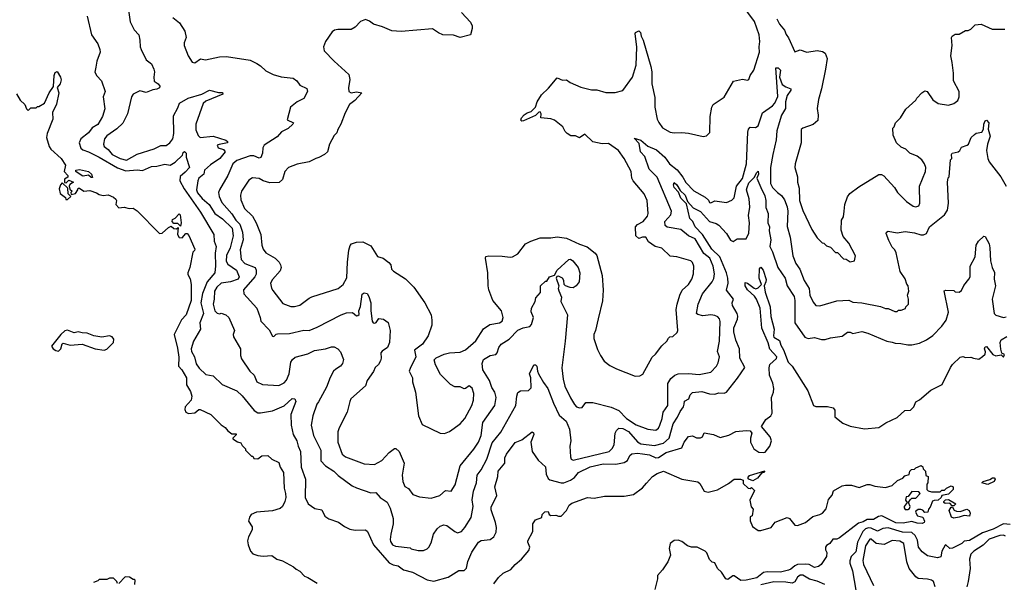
# Model space of a CAD drawing. Extents: x 2239805 to 2396427, y 665731 to 772158.
# Tile 205 of 256: x 2356310 to 2363810, y 678149 to 682431. Entities that reach past the tile are written whole.
import ezdxf

# ---------------------------------------------------------------- set-up
doc = ezdxf.new("R2010")
doc.units = 0

msp = doc.modelspace()

# ---------------------------------------------------------------- linework, layer by layer
at = {"layer": '0CON05XD'}
for points in [[(2359676.4, 682486.4), (2359743, 682413), (2359757.5, 682385), (2359757.5, 682365), (2359743.3, 682315), (2359665, 682296.7), (2359613.6, 682313.6), (2359533, 682317), (2359500.6, 682330.6), (2359455, 682362.5), (2359215, 682342.5), (2359145, 682346.7), (2359075, 682376.2), (2359005, 682396.7), (2358975, 682420), (2358945, 682432.5), (2358905, 682416.7), (2358865.6, 682374.4), (2358835, 682355.8), (2358734.2, 682355.8), (2358709.2, 682350.8), (2358691.7, 682338.3), (2358640, 682265), (2358623.8, 682225), (2358628.8, 682195), (2358705, 682116.2), (2358816.7, 682015), (2358826.2, 681975), (2358813.6, 681913.6), (2358817.5, 681885), (2358834.1, 681874.1), (2358875, 681881.4), (2358917.5, 681875), (2358863.1, 681816.9), (2358822.5, 681785), (2358788.3, 681721.7), (2358757.5, 681635), (2358733.3, 681596.7), (2358725, 681570), (2358705, 681550), (2358670, 681485), (2358653.8, 681425), (2358633.3, 681405), (2358588.1, 681381.9), (2358565, 681375.8), (2358515, 681348.1), (2358425, 681331.9), (2358358.8, 681305), (2358330, 681275), (2358312.5, 681215), (2358287, 681193), (2358215, 681188.8), (2358165, 681203.8), (2358135, 681222.5), (2358083, 681227), (2358055, 681210), (2358000, 681125), (2357991.2, 681095), (2357995, 681060), (2358023.8, 680995), (2358083.8, 680935), (2358112.5, 680885), (2358148.1, 680795), (2358154, 680715), (2358164.3, 680684.3), (2358185.7, 680655.7), (2358257.5, 680615), (2358287.5, 680585), (2358297.5, 680565), (2358302.5, 680545), (2358295, 680520), (2358235, 680452.5), (2358221.2, 680425), (2358228.3, 680388.3), (2358239.5, 680369.5), (2358315, 680271.2), (2358375, 680247.5), (2358402.9, 680247.1), (2358445, 680259.2), (2358515, 680310.8), (2358535, 680322.5), (2358735, 680384.2), (2358774.1, 680415.9), (2358803, 680467), (2358806.2, 680585), (2358816.4, 680676.4), (2358826.4, 680713.6), (2358837.5, 680725), (2358875, 680738.8), (2358925, 680740), (2358985, 680710), (2359035, 680630), (2359080, 680615), (2359123, 680583), (2359137.5, 680565), (2359143, 680533), (2359157, 680517), (2359248.6, 680458.6), (2359311.9, 680395), (2359396, 680275), (2359444, 680185), (2359450.8, 680145), (2359449.2, 680105), (2359421.4, 680025), (2359378.9, 679961.1), (2359318.8, 679915), (2359328.8, 679865), (2359284.3, 679775.7), (2359276.2, 679755), (2359302.5, 679705), (2359302.5, 679675), (2359326.1, 679596.1), (2359348, 679415), (2359375, 679350), (2359513, 679283), (2359545, 679282.5), (2359585, 679297.5), (2359665.9, 679354.1), (2359700, 679395), (2359753.3, 679495), (2359766.7, 679535), (2359768.8, 679585), (2359756.4, 679626.4), (2359735, 679644), (2359705, 679623.3), (2359695, 679622.5), (2359665, 679636.2), (2359625, 679637.5), (2359592.5, 679655), (2359515, 679730), (2359477.5, 679805), (2359468.3, 679841.7), (2359481.7, 679858.3), (2359544.2, 679885.8), (2359585, 679896.2), (2359665, 679901.4), (2359705, 679918), (2359785, 679986.2), (2359842, 680078), (2359891.7, 680111.7), (2359965, 680123.3), (2359984.1, 680135.9), (2359993.8, 680165), (2359981.2, 680215), (2359913.8, 680295), (2359884.2, 680375), (2359878, 680405), (2359877.1, 680505), (2359858, 680615), (2359861.7, 680628.3), (2359885, 680633.3), (2359985, 680632), (2360045, 680622.5), (2360064.2, 680625.8), (2360105, 680650), (2360163.8, 680725), (2360203.4, 680746.6), (2360275, 680770), (2360355, 680770.8), (2360405, 680778), (2360475, 680769.2), (2360575, 680723.3), (2360633.6, 680703.6), (2360692.5, 680655), (2360705.9, 680635.9), (2360746, 680485), (2360753.6, 680373.6), (2360748.3, 680291.7), (2360716.2, 680155), (2360696.2, 680065), (2360683.3, 680035), (2360683.8, 680005), (2360710.5, 679920.5), (2360733.3, 679875), (2360762.3, 679832.3), (2360805, 679800), (2360855, 679773.8), (2360998.3, 679718.3), (2361035, 679720), (2361056.4, 679733.6), (2361127, 679863), (2361152.5, 679885), (2361200.7, 679949.3), (2361240, 679985), (2361251.7, 680008.3), (2361263, 680017), (2361285, 680020), (2361319.2, 680050.8), (2361323.8, 680065), (2361310.8, 680225), (2361317.1, 680265), (2361337.5, 680335), (2361356.8, 680373.2), (2361403.8, 680415), (2361430, 680455), (2361443.6, 680496.4), (2361446, 680555), (2361434.1, 680584.1), (2361422.5, 680595), (2361315, 680626), (2361265, 680630.8), (2361201.4, 680691.4), (2361150, 680705), (2361100.3, 680740.3), (2361078.8, 680775), (2361055, 680775.8), (2361026.4, 680766.4), (2361004, 680785), (2361001.2, 680855), (2361015, 680871.2), (2361059.2, 680895), (2361093.1, 680936.9), (2361096.5, 680955), (2361088.6, 681055), (2361066.1, 681106.1), (2360983.6, 681203.6), (2360974.2, 681225), (2360967.8, 681275), (2360915.4, 681375.4), (2360871.4, 681435), (2360795, 681489.2), (2360746.1, 681486.1), (2360675, 681501.2), (2360615, 681558.8), (2360575, 681533.3), (2360545, 681547.5), (2360508.3, 681548.3), (2360480, 681565), (2360465, 681580), (2360447.5, 681615), (2360385, 681666.7), (2360356.4, 681676.4), (2360280, 681685), (2360283.3, 681715), (2360275, 681728.8), (2360265, 681726.7), (2360238.3, 681701.7), (2360148.8, 681661.2), (2360135, 681658.8), (2360126.4, 681666.4), (2360132, 681685), (2360153.2, 681706.8), (2360175, 681722), (2360207.3, 681732.7), (2360240, 681765), (2360253, 681807), (2360285, 681860), (2360339.3, 681910.7), (2360405, 681990), (2360445, 681970), (2360475, 681972.5), (2360503.3, 681953.3), (2360585, 681917.5), (2360665, 681897.5), (2360706.4, 681896.4), (2360775, 681876.7), (2360845, 681876.7), (2360905, 681893.3), (2360978.8, 681995), (2361007.1, 682085), (2361012.3, 682222.3), (2360997.5, 682325), (2361000, 682335), (2361025, 682346.7), (2361038.8, 682335), (2361043.3, 682305), (2361058.8, 682275), (2361117.5, 682075), (2361124.2, 682035), (2361124.2, 681944.2), (2361148.8, 681838.8), (2361148, 681765), (2361166.7, 681675), (2361177.7, 681647.7), (2361207, 681607), (2361265, 681576), (2361295, 681570), (2361355, 681573.3), (2361405, 681567.5), (2361517, 681543), (2361541.7, 681548.3), (2361566.4, 681573.6), (2361570, 681695), (2361583.3, 681765), (2361593.6, 681786.4), (2361675, 681842.5), (2361746.2, 681963.8), (2361815, 681978.8), (2361855, 681972), (2361865, 681976.7), (2361875, 682006.7), (2361903.2, 682046.8), (2361944.5, 682185), (2361942.2, 682225), (2361948.8, 682265), (2361941.9, 682315), (2361908.3, 682418.3), (2361797.1, 682565)], [(2357140, 682505), (2357151.2, 682415), (2357183, 682353), (2357216.7, 682315), (2357226.1, 682276.1), (2357228, 682225), (2357236, 682205), (2357273.8, 682125), (2357313.3, 682095), (2357333.3, 682055), (2357337.5, 682035), (2357331.2, 681995), (2357334.1, 681964.1), (2357365, 681942.5), (2357377.5, 681925), (2357376.4, 681913.6), (2357355, 681902.5), (2357325, 681897.5), (2357275, 681877.5), (2357225, 681890), (2357175, 681863.3), (2357162, 681845), (2357131.4, 681715), (2357096.7, 681643.3), (2357049.4, 681600.6), (2356975, 681547.5), (2356955.7, 681525), (2356950, 681485), (2356953.3, 681465), (2356984.2, 681444.2), (2357014, 681405), (2357075, 681373.8), (2357123.2, 681363.2), (2357205, 681407.1), (2357335, 681448.6), (2357385, 681472.9), (2357425, 681474), (2357455, 681494), (2357475.8, 681525), (2357484.2, 681565), (2357480.7, 681699.3), (2357515, 681760), (2357527.5, 681795), (2357592.5, 681835), (2357696.7, 681863.3), (2357755, 681896), (2357825, 681876.2), (2357855, 681876.7), (2357856.7, 681865), (2357728.3, 681811.7), (2357707, 681793), (2357653.1, 681635), (2357651.7, 681591.7), (2357670.6, 681550.6), (2357685, 681534.2), (2357785, 681544.2), (2357880, 681515), (2357893.3, 681505), (2357892.5, 681495), (2357830.7, 681480.7), (2357813.6, 681476.4), (2357823.3, 681455), (2357863.6, 681443.6), (2357876.2, 681425), (2357835.9, 681374.1), (2357765, 681325.6), (2357718, 681285), (2357713.3, 681255), (2357676.1, 681223.9), (2357666.7, 681205), (2357656.7, 681135), (2357665, 681114.3), (2357699.8, 681069.8), (2357753.9, 681023.9), (2357796.2, 680956.2), (2357855, 680915.7), (2357929.1, 680845), (2357937.5, 680785), (2357914.5, 680695), (2357884.6, 680635.4), (2357883, 680593), (2357895, 680570), (2357962.9, 680525), (2357982, 680475), (2357973.3, 680455), (2357915, 680436.9), (2357845, 680425.5), (2357810.8, 680395), (2357793.9, 680363.9), (2357792, 680305), (2357783, 680267), (2357795.7, 680215.7), (2357815, 680196.7), (2357835, 680192.5), (2357845, 680196.7), (2357880, 680185), (2357904.2, 680164.2), (2357946.1, 680066.1), (2357936.2, 680035), (2357938.3, 680018.3), (2357991.2, 679925), (2357993.3, 679875), (2358000.5, 679850.5), (2358063.3, 679755), (2358096.2, 679725), (2358117.5, 679675), (2358160, 679655), (2358283.9, 679646.1), (2358325, 679666), (2358342.8, 679687.2), (2358363.1, 679735), (2358376, 679825), (2358388, 679845), (2358408.3, 679861.7), (2358505, 679888), (2358555, 679914.2), (2358640, 679925), (2358685, 679940.8), (2358705, 679940.8), (2358733.3, 679925), (2358753.6, 679903.6), (2358776.7, 679845), (2358770, 679815), (2358755, 679793.3), (2358717.7, 679772.3), (2358701.2, 679755), (2358675, 679707.5), (2358648, 679635), (2358586.8, 679523.2), (2358574.4, 679505), (2358542.2, 679415), (2358530.4, 679345), (2358547.3, 679267.3), (2358603.5, 679155), (2358605, 679072.5), (2358640, 679035), (2358702.5, 678995), (2358735, 678962.5), (2358843.9, 678883.9), (2358875, 678867.5), (2358985, 678830), (2359023.3, 678833.3), (2359056.7, 678795), (2359108.8, 678758.8), (2359133, 678713), (2359154.2, 678635), (2359155.7, 678594.3), (2359136.2, 678515), (2359133.3, 678475), (2359135, 678460), (2359150, 678435), (2359173.6, 678423.6), (2359285, 678410), (2359293, 678403), (2359345, 678390), (2359385, 678390), (2359415, 678402.5), (2359427.5, 678415), (2359445, 678450), (2359463.3, 678515), (2359490, 678555), (2359512.5, 678575), (2359540, 678585), (2359565, 678582.2), (2359625, 678535.8), (2359645, 678526), (2359674.3, 678535.7), (2359700.8, 678565), (2359748.9, 678641.1), (2359764.2, 678725), (2359756.1, 678776.1), (2359767.7, 678842.3), (2359790, 678905), (2359794.4, 678965), (2359825.7, 679004.3), (2359868.8, 679085), (2359908.9, 679211.1), (2359975, 679292), (2360090, 679495), (2360095.8, 679565), (2360105, 679593.3), (2360125, 679606.7), (2360185, 679610), (2360205, 679630), (2360203.3, 679705), (2360193.3, 679735), (2360227, 679803), (2360240, 679805), (2360250, 679795), (2360253.8, 679755), (2360262, 679735), (2360299.1, 679669.1), (2360332.5, 679625), (2360377, 679513), (2360420.3, 679420.3), (2360472.5, 679375), (2360499.4, 679315), (2360508.6, 679225), (2360501.4, 679185), (2360506, 679105), (2360511.2, 679085), (2360525, 679078), (2360799.2, 679145), (2360823.7, 679166.3), (2360838.9, 679195), (2360845.7, 679285), (2360855, 679304), (2360875, 679320.8), (2360905, 679319.2), (2360946.5, 679296.5), (2361015, 679217.5), (2361042.2, 679202.2), (2361145, 679189.1), (2361215, 679208.5), (2361256.1, 679245), (2361288.8, 679355), (2361321.5, 679405), (2361340.6, 679449.4), (2361366.4, 679483.6), (2361371.4, 679505), (2361375, 679527.5), (2361406.7, 679545), (2361417.5, 679575), (2361435, 679592.5), (2361505, 679601.2), (2361565, 679584.2), (2361605, 679580.8), (2361635, 679590.8), (2361675, 679589.2), (2361694.2, 679595.8), (2361777.9, 679702.1), (2361833.3, 679785), (2361794.3, 679855), (2361793.8, 679925), (2361765, 679992.5), (2361750.6, 680055), (2361750.6, 680085), (2361778.9, 680151.1), (2361780.8, 680175), (2361775.6, 680195.6), (2361738.8, 680255), (2361736.7, 680275), (2361747.5, 680305), (2361692.9, 680372.9), (2361706.9, 680425), (2361704.4, 680465), (2361693.3, 680505), (2361643.1, 680625), (2361582.7, 680685), (2361512.1, 680795), (2361454.7, 680855), (2361437.8, 680895), (2361415, 680918.8), (2361388.7, 681028.7), (2361345, 681073.5), (2361327.2, 681117.2), (2361295, 681154), (2361290.6, 681175), (2361295, 681192.5), (2361315, 681174), (2361341.7, 681131.7), (2361379.6, 681095), (2361397.4, 681047.4), (2361439.5, 680999.5), (2361495, 680970.8), (2361565, 680895.7), (2361615, 680881.1), (2361636.7, 680866.7), (2361694, 680805), (2361725, 680752.5), (2361745, 680742.5), (2361775, 680762.5), (2361845, 680762.5), (2361863.9, 680806.1), (2361868.5, 680885), (2361861.7, 680941.7), (2361871.6, 681005), (2361866.6, 681066.6), (2361846.9, 681135), (2361850.4, 681155), (2361865, 681188.6), (2361908, 681232), (2361922, 681265), (2361935, 681277.5), (2361937.5, 681255), (2361926.2, 681225), (2361955, 681153.8), (2361985, 681091.2), (2361992.5, 681055), (2361992.6, 681002.6), (2362010.8, 680955), (2362009.2, 680885), (2362020.8, 680855), (2362019.5, 680825), (2362032.2, 680755), (2362024.2, 680704.2), (2362043.3, 680665), (2362084, 680545), (2362142, 680465), (2362156.2, 680405), (2362209.2, 680325), (2362214.2, 680295), (2362215.7, 680125), (2362290.8, 680015), (2362315, 680004.4), (2362365, 680011.2), (2362417, 679997), (2362445, 679996.7), (2362485, 680010), (2362575, 680022.5), (2362615, 680052.5), (2362635, 680052.5), (2362655, 680042.5), (2362725, 680056.7), (2362770, 680045), (2362915, 679983.8), (2362955, 679977.5), (2362978.3, 679968.3), (2363023, 679967), (2363075, 679956.7), (2363105, 679956.7), (2363165, 679970), (2363216.1, 679993.9), (2363265, 680027.5), (2363335, 680097.5), (2363366.7, 680145), (2363383.8, 680205), (2363353, 680367), (2363365, 680372.5), (2363425, 680370), (2363435, 680360), (2363465, 680357.5), (2363485, 680370), (2363501.7, 680408.3), (2363540, 680455), (2363548.8, 680475), (2363550.8, 680555), (2363587.5, 680625), (2363596.2, 680715), (2363614.2, 680745.8), (2363655, 680782.5), (2363665, 680780), (2363694.1, 680724.1), (2363700.8, 680695), (2363704.2, 680595), (2363716.7, 680545), (2363736.1, 680506.1), (2363733.3, 680455), (2363744, 680405), (2363717.5, 680305), (2363733.3, 680195), (2363745, 680182.5), (2363805, 680163.8), (2363825, 680170)], [(2356825, 682457.5), (2356856.7, 682315), (2356905, 682247.5), (2356920, 682205), (2356922.5, 682185), (2356898.8, 682115), (2356890.7, 682070.7), (2356883, 682033), (2356897.5, 682005), (2356932.5, 681965), (2356962.5, 681885), (2356946.2, 681845), (2356958.3, 681751.7), (2356940, 681695), (2356905, 681633.8), (2356861.2, 681608.8), (2356835, 681571.2), (2356775, 681523.3), (2356764.2, 681495), (2356775, 681453.8), (2356790.9, 681440.9), (2356835, 681426.7), (2356915, 681384.6), (2357055, 681303.5), (2357118.9, 681281.1), (2357205, 681288.9), (2357245, 681284.3), (2357315, 681314.3), (2357355, 681316), (2357415, 681332), (2357455.7, 681324.3), (2357495, 681346), (2357549.5, 681400.5), (2357555, 681420), (2357565, 681427.5), (2357578.8, 681415), (2357577.5, 681385), (2357603.3, 681305), (2357569.6, 681270.4), (2357533, 681237), (2357530, 681205), (2357563.1, 681145), (2357686.4, 680966.4), (2357788, 680795), (2357791.1, 680745), (2357806.7, 680705), (2357799.1, 680655), (2357801.7, 680558.3), (2357795.7, 680505), (2357738.9, 680435), (2357702.3, 680347.7), (2357690, 680275), (2357709.6, 680195), (2357683.1, 680125), (2357687.5, 680075), (2357635, 679983.8), (2357616.7, 679925), (2357618.9, 679905), (2357641.8, 679865), (2357655, 679812), (2357678.3, 679778.3), (2357728.3, 679731.7), (2357785, 679720), (2357853.3, 679655), (2357963.3, 679605), (2358005, 679567.1), (2358095.5, 679455.5), (2358125, 679439.4), (2358145, 679437.5), (2358235, 679452.9), (2358325, 679490.8), (2358385, 679546.7), (2358406.7, 679545), (2358413.3, 679525), (2358376.4, 679426.4), (2358379.2, 679345), (2358394.2, 679275), (2358422, 679225), (2358430.8, 679185), (2358450, 679145), (2358454.6, 679024.6), (2358488.1, 678935), (2358484.3, 678794.3), (2358508.8, 678745), (2358559.7, 678709.7), (2358610.5, 678700.5), (2358635, 678652.5), (2358665, 678632.5), (2358737.7, 678607.7), (2358785, 678573.8), (2358825, 678553.8), (2358865, 678546.7), (2358945, 678547.5), (2358958.8, 678535), (2359006.2, 678435), (2359125, 678297.1), (2359155, 678281.4), (2359193, 678273), (2359234.5, 678244.5), (2359302.5, 678225), (2359415, 678168.8), (2359465, 678156.7), (2359575, 678186.7), (2359655, 678237.5), (2359695, 678237.5), (2359713.9, 678256.1), (2359723, 678307), (2359753, 678377), (2359806.1, 678453.9), (2359825, 678466.7), (2359895, 678473.8), (2359922.5, 678495), (2359939.3, 678530.7), (2359941.2, 678565), (2359933.8, 678605), (2359900.9, 678700.9), (2359900.3, 678719.7), (2359945, 678810), (2359929.2, 678875), (2359951.2, 678955), (2359954, 678995), (2360006.2, 679055), (2360006, 679095), (2360018.8, 679125), (2360085, 679214), (2360135, 679234), (2360215, 679293.8), (2360225, 679287.5), (2360225.7, 679275), (2360204.3, 679215), (2360213.3, 679145), (2360258.3, 679078.3), (2360315, 679027.5), (2360320.9, 678970.9), (2360335, 678938.8), (2360349.5, 678929.5), (2360435, 678906.7), (2360455, 678906.2), (2360505, 678927.1), (2360535, 678947.1), (2360567.5, 678985), (2360655, 679027.8), (2360755, 679050.6), (2360852.3, 679047.7), (2360915, 679061.2), (2360940, 679075), (2360958.8, 679115), (2360972.5, 679127.5), (2361015, 679131.9), (2361054.3, 679125.7), (2361108.6, 679118.6), (2361155, 679096.9), (2361175, 679100), (2361235, 679137.9), (2361355, 679172.5), (2361371.2, 679215), (2361405, 679257.5), (2361435, 679263.3), (2361465, 679248.8), (2361495, 679248), (2361510, 679255), (2361525, 679287.5), (2361595, 679273.3), (2361645, 679252), (2361711.7, 679268.3), (2361765, 679296.7), (2361845, 679303.8), (2361875, 679302.5), (2361887.5, 679285), (2361876.7, 679245), (2361876.7, 679215), (2361902.5, 679165), (2361940.3, 679140.3), (2361975, 679135.7), (2361989.7, 679140.3), (2362024.2, 679185), (2362036, 679225), (2362026.2, 679255), (2361960, 679335), (2361992.7, 679387.3), (2362031.2, 679415), (2362042, 679435), (2362036, 679555), (2362050.8, 679595), (2362054.2, 679625), (2362048.1, 679665), (2362021.8, 679725), (2362018.3, 679781.7), (2362025, 679806.7), (2362075, 679851.2), (2362078, 679865), (2362025, 679922.5), (2362011.7, 679971.7), (2361962, 680082), (2361950.4, 680235), (2361923.3, 680305), (2361907.4, 680327.4), (2361854.5, 680375), (2361835, 680406.7), (2361835, 680430), (2361855, 680426.9), (2361905, 680387.5), (2361916.3, 680383.7), (2361935, 680390), (2361960.6, 680415), (2361943.5, 680465), (2361945.8, 680534.2), (2361955, 680546.7), (2361972.9, 680525), (2361995.4, 680454.6), (2361994.5, 680435), (2361980.5, 680405), (2361987.9, 680357.9), (2362026.2, 680245), (2362032.6, 680172.6), (2362057.9, 680075), (2362052.7, 680025), (2362055.7, 680015), (2362098.2, 679988.2), (2362107.5, 679955), (2362127.5, 679917.5), (2362163.9, 679823.9), (2362193.3, 679795), (2362312.5, 679605), (2362357.5, 679495), (2362375, 679486.7), (2362463, 679487), (2362507.7, 679477.7), (2362518.3, 679458.3), (2362519.3, 679409.3), (2362581.2, 679361.2), (2362635, 679338), (2362745, 679316.2), (2362855, 679326.7), (2362906.4, 679363.6), (2362995, 679402.5), (2363053, 679457), (2363095, 679460), (2363120, 679485), (2363137, 679523), (2363165, 679536.7), (2363249.3, 679610.7), (2363337.5, 679655), (2363400, 679785), (2363415, 679807.5), (2363475, 679862.5), (2363495, 679867.5), (2363515, 679860), (2363555, 679863.3), (2363576, 679856)], [(2357477.7, 682447.7), (2357526.4, 682406.4), (2357569.2, 682345), (2357579.2, 682295), (2357563.8, 682255), (2357564, 682235), (2357593.3, 682155), (2357625, 682107.5), (2357645, 682102.5), (2357687, 682133), (2357725, 682126.7), (2357831.7, 682148.3), (2357885, 682150), (2358065, 682122.5), (2358116.7, 682096.7), (2358145, 682080), (2358185, 682042.5), (2358240, 682015), (2358303, 681997), (2358392.5, 681985), (2358422.5, 681965), (2358445, 681933.3), (2358497, 681907), (2358503.8, 681885), (2358475, 681831.2), (2358423.1, 681806.9), (2358374.2, 681765), (2358348.3, 681668.3), (2358395, 681647.5), (2358391.2, 681635), (2358355, 681601.9), (2358305, 681578.6), (2358270.5, 681539.5), (2358171.9, 681475), (2358161.5, 681455), (2358158.9, 681415), (2358148.3, 681381.7), (2358135, 681377.5), (2358095, 681395.8), (2358065, 681396), (2357965, 681360), (2357935, 681334), (2357894.7, 681245.3), (2357831.1, 681135), (2357825.6, 681115), (2357830.5, 681085), (2357849.2, 681039.2), (2357927.5, 680952.5), (2357957.9, 680905), (2357987.6, 680875), (2358008.6, 680815), (2358013.2, 680755), (2357990.7, 680679.3), (2357996.9, 680605), (2358024.2, 680575), (2358104, 680545), (2358111.4, 680525), (2358110.4, 680495), (2358102.3, 680475), (2358014.2, 680375), (2358018.6, 680345), (2358115.8, 680235), (2358142.5, 680165), (2358146, 680136), (2358210.3, 680070.3), (2358235, 680022.5), (2358245, 680020), (2358263, 680037), (2358275, 680040), (2358365, 680043.3), (2358475, 680067.5), (2358515, 680066.7), (2358575, 680090.8), (2358760, 680185), (2358800.7, 680199.3), (2358845, 680202.5), (2358875, 680176.7), (2358885, 680178.8), (2358895, 680187.5), (2358893.3, 680215), (2358905, 680248.8), (2358917.9, 680342.1), (2358935, 680352.9), (2358956, 680346), (2358968.8, 680325), (2358984.2, 680275), (2358983.9, 680215), (2358995.7, 680135.7), (2359002, 680125), (2359015, 680121.2), (2359025, 680126.7), (2359045, 680157.5), (2359081.7, 680151.7), (2359117, 680127), (2359132.5, 680065), (2359127.5, 679975), (2359113, 679937), (2359070.7, 679909.3), (2359060, 679895), (2359062.5, 679855), (2359057.5, 679835), (2359043, 679807), (2359017.5, 679785), (2359005, 679752.5), (2358957.5, 679685), (2358943.3, 679645), (2358833.8, 679545), (2358823.8, 679525), (2358805.7, 679444.3), (2358744, 679325), (2358734.2, 679295), (2358732.5, 679215), (2358766, 679125), (2358792.8, 679102.8), (2358935, 679050.4), (2359013.4, 679046.6), (2359070, 679075), (2359125, 679136.2), (2359165, 679166.7), (2359175, 679167.5), (2359200, 679145), (2359238.8, 679055), (2359222.5, 678965), (2359228, 678915), (2359245, 678877.5), (2359271.7, 678861.7), (2359305, 678816.7), (2359355, 678800), (2359445, 678790), (2359510.7, 678809.3), (2359553.6, 678846.4), (2359597.1, 678842.9), (2359628.3, 678891.7), (2359665.5, 679034.5), (2359768.8, 679161.2), (2359805, 679216.7), (2359825.7, 679265), (2359837.1, 679365), (2359929.2, 679495), (2359940, 679555), (2359930, 679595), (2359907.5, 679632.5), (2359888, 679685), (2359838.8, 679765), (2359833.6, 679813.6), (2359843.3, 679845), (2359895, 679874), (2359937.3, 679882.7), (2359948, 679895), (2359960, 679935), (2359978.8, 679961.2), (2360039.3, 680000.7), (2360105, 680068), (2360145, 680086.2), (2360195, 680096.7), (2360209.2, 680110.8), (2360223.3, 680165), (2360207, 680207), (2360207.5, 680235), (2360237.5, 680285), (2360242.5, 680315), (2360276.7, 680355), (2360277.5, 680405), (2360315, 680440), (2360325, 680440), (2360347, 680473), (2360383, 680487), (2360404, 680525), (2360492.9, 680605), (2360505, 680607.5), (2360524.4, 680595), (2360563.1, 680545), (2360575.9, 680505), (2360572.5, 680435), (2360548.9, 680405), (2360525, 680390.6), (2360502.1, 680392.1), (2360466.7, 680405), (2360458.8, 680415), (2360456.2, 680445), (2360445, 680463.3), (2360415, 680480), (2360402.5, 680477.5), (2360397.5, 680465), (2360417.5, 680405), (2360412.5, 680385), (2360417, 680367), (2360438.3, 680318.3), (2360432.5, 680285), (2360483.6, 680183.6), (2360465.8, 679985), (2360438.8, 679781.2), (2360449.2, 679695), (2360462.6, 679642.6), (2360505, 679552.5), (2360535, 679502.5), (2360552.5, 679485), (2360575, 679477.5), (2360595, 679480), (2360623, 679517), (2360675, 679517.5), (2360815, 679482.5), (2360875, 679457.5), (2360932.5, 679395), (2361005, 679347.1), (2361093.9, 679313.9), (2361155, 679307.5), (2361175, 679322.5), (2361186.7, 679345), (2361203.8, 679395), (2361212.5, 679445), (2361246.2, 679493.8), (2361248.3, 679661.7), (2361269.3, 679700.7), (2361301.2, 679725), (2361325, 679734.4), (2361405, 679738.5), (2361485, 679730.6), (2361575, 679748.8), (2361618.8, 679795), (2361630.5, 679819.5), (2361640, 679865), (2361626.7, 679905), (2361640, 679985), (2361645.7, 680135), (2361640, 680155), (2361629.1, 680169.1), (2361605, 680180), (2361575, 680185.8), (2361515, 680177.5), (2361475, 680186.7), (2361466.7, 680195), (2361478.8, 680265), (2361510, 680345), (2361585, 680435.8), (2361598.2, 680461.8), (2361602.4, 680497.6), (2361592.7, 680555), (2361567.1, 680615), (2361522.3, 680652.3), (2361455, 680762.9), (2361405, 680787.1), (2361345.4, 680835.4), (2361243.1, 680853.1), (2361225.7, 680865), (2361224.2, 680895), (2361269.4, 680945), (2361274, 680975), (2361165, 681232.5), (2361105, 681292.5), (2361071.2, 681391.2), (2361040, 681425), (2361027.7, 681487.7), (2360991.7, 681528.3), (2361042.5, 681515), (2361095, 681467.5), (2361160.3, 681440.3), (2361224.5, 681384.5), (2361260, 681335), (2361318.1, 681288.1), (2361362.1, 681232.1), (2361385, 681191.4), (2361445, 681128), (2361530.7, 681080.7), (2361556.4, 681056.4), (2361565, 681040), (2361575, 681037.5), (2361605, 681052.5), (2361695, 681040), (2361735, 681057.5), (2361752.5, 681075), (2361770.8, 681165), (2361815, 681223.3), (2361845.7, 681335), (2361855.8, 681574.2), (2361862.1, 681597.9), (2361875, 681612), (2361915, 681611.9), (2361936.4, 681623.6), (2361968.5, 681721.5), (2362045.6, 681775), (2362063, 681797), (2362085, 681846.7), (2362070, 682065), (2362086.7, 682065), (2362105, 682046.2), (2362098.5, 681995), (2362119.1, 681939.1), (2362145, 681919.2), (2362183.8, 681905), (2362184.2, 681895), (2362156.8, 681853.2), (2362144.4, 681805), (2362142.2, 681755), (2362112.2, 681705), (2362094.4, 681645), (2362078.6, 681585), (2362073, 681517), (2362045.8, 681405), (2362029.4, 681305), (2362028.1, 681185), (2362045, 681154), (2362083.3, 681115), (2362114.1, 681094.1), (2362135, 681060), (2362156.4, 681006.4), (2362161.4, 680975), (2362157.2, 680857.2), (2362180, 680775), (2362198, 680635), (2362223.3, 680575), (2362252.7, 680532.7), (2362286.7, 680445), (2362324.3, 680384.3), (2362328.1, 680335), (2362355, 680281.2), (2362375, 680256.7), (2362405, 680253.3), (2362535, 680290.8), (2362625, 680296), (2362655, 680281.2), (2362725, 680276.2), (2362867, 680247), (2362905, 680232.5), (2362925, 680232.5), (2362975, 680210), (2362995, 680210), (2363005, 680220), (2363025, 680220), (2363058.3, 680231.7), (2363060, 680245), (2363080, 680265), (2363080, 680305), (2363072.5, 680335), (2363082.5, 680365), (2363077.5, 680405), (2363067.5, 680417.5), (2363055, 680460), (2363017.5, 680515), (2362987, 680657), (2362975, 680680), (2362955, 680700), (2362929.3, 680749.3), (2362910, 680805), (2362912.5, 680815), (2362925, 680822.5), (2362995, 680810), (2363055, 680820), (2363125, 680810), (2363175, 680793.8), (2363195, 680793.3), (2363217.5, 680805), (2363241.2, 680855), (2363354.4, 680945.6), (2363378.3, 680981.7), (2363384.2, 681035), (2363377.5, 681195), (2363383, 681227), (2363390, 681235), (2363400, 681365), (2363410, 681375), (2363407.5, 681405), (2363412.5, 681415), (2363457.5, 681425), (2363472.5, 681435), (2363485, 681460), (2363527.5, 681475), (2363537.5, 681485), (2363557.5, 681535), (2363581.7, 681558.3), (2363595, 681567.5), (2363640, 681575), (2363651.7, 681598.3), (2363653.8, 681635), (2363665, 681662.5), (2363675, 681667.5), (2363693.3, 681645), (2363688.3, 681598.3), (2363701.2, 681545), (2363680.8, 681485), (2363673.8, 681435), (2363684, 681375), (2363695, 681350), (2363784, 681235), (2363825, 681163.8)], [(2362078.3, 682438.3), (2362097, 682397), (2362135, 682352.5), (2362147.5, 682317.5), (2362165, 682292.5), (2362215, 682187.5), (2362255, 682201.2), (2362306.4, 682183.6), (2362385, 682196.2), (2362425, 682190), (2362446.4, 682176.4), (2362460, 682135), (2362448.8, 682055), (2362418, 681905), (2362393.8, 681825), (2362383.8, 681755), (2362392, 681705), (2362388.8, 681665), (2362355, 681633.8), (2362275, 681605.8), (2362263.8, 681595), (2362263.8, 681495), (2362216, 681335), (2362214, 681305), (2362234.2, 681234.2), (2362233.8, 681193.8), (2362248.3, 681148.3), (2362250, 681055), (2362275, 680980), (2362343.9, 680833.9), (2362385, 680770), (2362421.7, 680731.7), (2362435, 680730), (2362455, 680710), (2362485, 680700), (2362525, 680660), (2362538.3, 680658.3), (2362585, 680610), (2362605, 680607.5), (2362635, 680587.5), (2362670, 680595), (2362677.5, 680635), (2362625, 680730), (2362581.7, 680781.7), (2362568.3, 680828.3), (2362570, 680905), (2362585, 680930), (2362591.2, 680975)], [(2362591.2, 680975), (2362595.8, 681025), (2362616.1, 681083.9), (2362632.3, 681107.7), (2362701.7, 681158.3), (2362855, 681252.5), (2362875, 681252.5), (2362893, 681243), (2362973, 681153), (2362997.5, 681115), (2363065, 681047.5), (2363115, 681012.5), (2363135, 681007.5), (2363160, 681015), (2363167.5, 681035), (2363163.3, 681165), (2363208.8, 681275), (2363211.2, 681305), (2363203.3, 681335), (2363182.5, 681365), (2363145, 681392.5), (2363090, 681415), (2363060, 681445), (2363025, 681460), (2362990, 681495), (2362963, 681553), (2362960, 681605), (2362970, 681615), (2362980, 681645), (2363020, 681685), (2363060.7, 681749.3), (2363135, 681820), (2363142.5, 681835), (2363182.5, 681875), (2363205, 681890), (2363222.5, 681885), (2363265, 681822.5), (2363305, 681793.3), (2363385, 681780), (2363425, 681793.3), (2363455, 681817.5), (2363466.4, 681843.6), (2363466.7, 681885), (2363423.3, 681965), (2363423.3, 682025), (2363413.3, 682105), (2363403.3, 682155), (2363412.5, 682235), (2363407.5, 682295), (2363412.5, 682305), (2363435, 682320), (2363465, 682320), (2363515, 682350), (2363535, 682350), (2363555, 682360), (2363588.3, 682391.7), (2363635, 682397.5), (2363718.3, 682358.3), (2363815, 682360)], [(2356286.4, 681866.4), (2356315, 681820), (2356350, 681785), (2356361.7, 681751.7), (2356375, 681740), (2356395, 681760), (2356435, 681760), (2356445, 681770), (2356455, 681770), (2356500, 681795), (2356536, 681874), (2356567, 681923), (2356573.9, 682006.1), (2356581.7, 682028.3), (2356595, 682037.5), (2356621.4, 681995), (2356625.5, 681974.5), (2356618.1, 681941.9), (2356596.7, 681915), (2356608.6, 681875), (2356591.7, 681788.3), (2356560, 681725), (2356563.3, 681675), (2356519.2, 681565), (2356514.1, 681534.1), (2356533.8, 681465), (2356546.7, 681445), (2356625.7, 681375.7), (2356658.8, 681325), (2356650, 681275), (2356676.7, 681245), (2356677.5, 681232.5), (2356651.7, 681218.3), (2356651.7, 681191.7), (2356665, 681190), (2356685, 681210), (2356720, 681195), (2356693.3, 681176.7), (2356687.5, 681165), (2356691.7, 681141.7), (2356710, 681125), (2356700, 681115), (2356701.7, 681101.7), (2356735, 681107.5), (2356752.5, 681135), (2356755, 681150), (2356765, 681150), (2356800, 681125), (2356845, 681130), (2356895, 681114.2), (2356915, 681100.8), (2356945, 681093.1), (2356985, 681097.5), (2357025, 681081.2), (2357043.3, 681065), (2357047.5, 681055), (2357043.3, 681025), (2357065, 681000), (2357105, 681003.3), (2357145, 680993.3), (2357175, 680996.7), (2357205.7, 680975.7), (2357375, 680804), (2357395, 680806), (2357445, 680850), (2357465, 680860), (2357485, 680842.5), (2357505, 680840), (2357518.3, 680848.3), (2357513, 680797), (2357525, 680772.5), (2357548.3, 680771.7), (2357575, 680803.3), (2357585, 680803.3), (2357599.5, 680789.5), (2357643.3, 680685), (2357642.5, 680675), (2357628.3, 680661.7), (2357605.6, 680544.4), (2357590, 680505), (2357591.2, 680491.2), (2357608.8, 680458.8), (2357617.5, 680415), (2357616.2, 680295), (2357578.6, 680185), (2357543, 680147), (2357486.7, 680035), (2357511.5, 679931.5)], [(2356865, 681230), (2356855, 681230), (2356835, 681247.5), (2356795, 681240), (2356785, 681243.3), (2356737.5, 681275), (2356737.5, 681285), (2356765, 681290), (2356835, 681276.7), (2356857.5, 681255), (2356865, 681230)], [(2356661.7, 681061.7), (2356675, 681062.5), (2356700, 681085), (2356680, 681105), (2356678.3, 681148.3), (2356635, 681190), (2356620, 681175), (2356610, 681145), (2356618.3, 681108.3), (2356658.3, 681078.3), (2356661.7, 681061.7)], [(2357535, 680860), (2357515, 680880), (2357485, 680880), (2357472.5, 680895), (2357475, 680910), (2357495, 680920), (2357525, 680952.5), (2357532.5, 680945), (2357540, 680885), (2357535, 680860)], [(2356605, 679908.1), (2356622.9, 679925), (2356633.3, 679965), (2356641.7, 679968.3), (2356695, 679952.9), (2356785, 679962.5), (2356885, 679926.7), (2356955, 679914.6), (2356975, 679923.3), (2357023.8, 679975), (2357028.6, 679998.6), (2357015, 680017.9), (2356995, 680024.6), (2356935, 680015.5), (2356873.9, 680023.9), (2356825, 680045.5), (2356785, 680047.1), (2356755, 680055.7), (2356725, 680047.5), (2356675, 680067.5), (2356655, 680062.5), (2356624, 680035), (2356552.9, 679945), (2356564.3, 679925), (2356585, 679912.1), (2356605, 679908.1)], [(2363576, 679856), (2363615, 679846.7), (2363645, 679866.7), (2363663.9, 679886.1), (2363666.4, 679903.6), (2363660, 679925), (2363665, 679940), (2363675, 679943.3), (2363723, 679883), (2363746.4, 679873.6), (2363785, 679880), (2363805, 679862.5), (2363811.7, 679881.7), (2363791.7, 679891.7), (2363782.3, 679922.3), (2363778.6, 679975), (2363786, 679995), (2363829.1, 680020.9)], [(2357511.5, 679931.5), (2357523, 679863), (2357519.2, 679795), (2357546.2, 679766.2), (2357580.8, 679705), (2357581.7, 679651.7), (2357611.3, 679601.3), (2357622.5, 679565), (2357616, 679535), (2357571.9, 679485), (2357567.1, 679465), (2357575, 679443.8), (2357595, 679434.2), (2357645, 679440), (2357675, 679463.8), (2357685, 679464), (2357767.5, 679425), (2357845, 679347.5), (2357875, 679327.5), (2357895, 679302.5), (2357925, 679280), (2357958.3, 679278.3), (2357958.3, 679271.7), (2357933, 679247), (2357935, 679240), (2357968.3, 679218.3), (2357995, 679210), (2358005, 679190), (2358030, 679165), (2358030, 679155), (2358075, 679110), (2358085, 679110), (2358095, 679090), (2358125, 679087.5), (2358155, 679112.5), (2358200, 679115), (2358230, 679085), (2358285, 679060), (2358294.1, 679024.1), (2358320, 678985), (2358323.9, 678866.1), (2358335.7, 678825), (2358337.1, 678795), (2358330.8, 678765), (2358312, 678725), (2358295, 678710), (2358236.8, 678693.2), (2358115, 678683.8), (2358072.5, 678665), (2358060, 678645), (2358052.5, 678615), (2358081.7, 678571.7), (2358081.7, 678548.3), (2358052.5, 678495), (2358046.7, 678465), (2358050, 678435), (2358067.5, 678385), (2358086.4, 678366.4), (2358125, 678353.3), (2358165, 678347.5), (2358231.7, 678351.7), (2358270, 678325), (2358311.7, 678311.7), (2358395, 678267.5), (2358415, 678247.5), (2358443, 678233), (2358480, 678195), (2358506.2, 678186.2), (2358575, 678142.5)], [(2359922.9, 678137.1), (2359957.5, 678185), (2359992.7, 678217.3), (2360052.5, 678245), (2360083.3, 678285), (2360132.5, 678325), (2360188.3, 678391.7), (2360196.7, 678415), (2360180, 678455), (2360181.2, 678465), (2360220, 678535), (2360220, 678595), (2360240, 678625), (2360288.3, 678641.7), (2360290, 678665), (2360310, 678685), (2360335, 678687.5), (2360342.5, 678665), (2360355, 678657.5), (2360395, 678660), (2360415, 678652.5), (2360435, 678653.3), (2360474.1, 678695.9), (2360495, 678736.2), (2360515, 678750), (2360635, 678793.8), (2360685, 678790), (2360765, 678803.3), (2360915, 678803.8), (2360985, 678816.2), (2361055, 678868), (2361085, 678903.3), (2361131.2, 678955), (2361165, 678976.5), (2361215, 678994.4), (2361355, 678934.2), (2361474.5, 678914.5), (2361489.8, 678899.8), (2361523.3, 678843.3), (2361555, 678834.4), (2361625, 678851.4), (2361708.9, 678901.1), (2361753.3, 678935), (2361800, 678935), (2361820, 678925), (2361821.7, 678901.7), (2361860, 678865), (2361875, 678862.5), (2361885, 678870), (2361907, 678847), (2361872.5, 678775), (2361883, 678723), (2361897.5, 678705), (2361890, 678655), (2361873, 678647), (2361873, 678617), (2361892.7, 678572.7), (2361935, 678543.8), (2361955, 678543.3), (2362033.9, 678566.1), (2362065, 678606.7), (2362155, 678642.5), (2362175, 678634), (2362214, 678584), (2362235, 678580.8), (2362295.7, 678604.3), (2362350.7, 678649.3), (2362405.6, 678664.4), (2362424.5, 678675.5), (2362453.1, 678706.9), (2362471.2, 678778.8), (2362498.3, 678811.7), (2362510, 678845), (2362575, 678882), (2362601.2, 678888.8), (2362645, 678888.6), (2362705, 678871.2), (2362765, 678892.5), (2362785, 678892.5), (2362825, 678880), (2362905, 678870), (2362955, 678886.2), (2362996.4, 678923.6), (2363038.3, 678941.7), (2363051.7, 678958.3), (2363085, 678970), (2363090, 678995), (2363103, 679007), (2363125, 679010), (2363135, 679020), (2363177.5, 679037.5), (2363188.3, 679028.3), (2363191.7, 679011.7), (2363210, 678995), (2363211.7, 678961.7), (2363230, 678955), (2363227.5, 678905), (2363220, 678895), (2363220, 678855), (2363230, 678845), (2363255, 678837.5), (2363321.7, 678838.3), (2363335, 678850), (2363355, 678850), (2363370, 678865), (2363405, 678882.5), (2363420, 678875), (2363420, 678855), (2363385, 678820), (2363335, 678810), (2363330, 678795), (2363307, 678773), (2363275, 678772.5), (2363263.6, 678766.4), (2363245, 678720), (2363232.5, 678705), (2363228.3, 678681.7), (2363205, 678680), (2363188.8, 678698.8), (2363173, 678703), (2363155, 678702.5), (2363135, 678690), (2363133, 678683), (2363150, 678655), (2363190, 678645), (2363202.5, 678615), (2363200, 678605), (2363185, 678597.5), (2363145, 678600), (2363105, 678612), (2363038.8, 678598.8), (2362985, 678602.5), (2362876.1, 678653.9), (2362851.3, 678648.7), (2362813, 678627), (2362765, 678626.9), (2362735, 678607.8), (2362700.6, 678599.4), (2362555, 678486.7), (2362535, 678477.5), (2362503.6, 678476.4), (2362480, 678445), (2362455, 678430), (2362447.5, 678415), (2362447.5, 678395), (2362457.5, 678375), (2362456.7, 678345), (2362415, 678283.3), (2362395, 678268), (2362365, 678261.2), (2362323.3, 678283.3), (2362297.9, 678287.9), (2362235, 678283.3), (2362215.5, 678274.5), (2362185, 678247.5), (2362165, 678240), (2362105, 678225.8), (2362005, 678228.8), (2361975.8, 678224.2), (2361925, 678183.3), (2361845, 678164.4), (2361802.7, 678162.7), (2361753, 678197), (2361743, 678197), (2361705, 678170), (2361690, 678175), (2361656.7, 678225), (2361626.2, 678255), (2361605, 678297.5), (2361585, 678302.5), (2361565, 678322.5), (2361543.6, 678373.6), (2361532.5, 678385), (2361470, 678415), (2361427, 678417), (2361396.7, 678426.7), (2361355, 678460), (2361325, 678470), (2361295, 678466), (2361263.8, 678445), (2361256.7, 678405), (2361266.7, 678355), (2361246.7, 678305), (2361207.5, 678242.5), (2361168.3, 678201.7), (2361167.5, 678175), (2361147, 678093)], [(2361895, 678920), (2361863.3, 678933.3), (2361857.5, 678945), (2361868.3, 678961.7), (2361986.2, 678996.2), (2361975, 678983.3), (2361960, 678980), (2361929.5, 678940.5), (2361895, 678920)], [(2363685, 678893.3), (2363640, 678905), (2363650, 678915), (2363698.8, 678931.2), (2363720, 678945), (2363733, 678943), (2363740, 678935), (2363733, 678917), (2363685, 678893.3)], [(2363075, 678703.3), (2363088.8, 678711.2), (2363093.3, 678725), (2363080, 678755), (2363093, 678777), (2363105, 678790), (2363135, 678790), (2363170, 678825), (2363158.3, 678838.3), (2363105, 678840), (2363078.3, 678801.7), (2363061.7, 678798.3), (2363056.7, 678775), (2363070, 678755), (2363046, 678725), (2363046.2, 678715), (2363055, 678703.3), (2363075, 678703.3)], [(2363425, 678730), (2363411.7, 678731.7), (2363395, 678750), (2363358.3, 678748.3), (2363350, 678755), (2363350, 678765), (2363363, 678777), (2363385, 678780), (2363440, 678745), (2363425, 678730)], [(2363425, 678636.2), (2363406.7, 678645), (2363390, 678695), (2363405, 678720), (2363415, 678720), (2363427, 678697), (2363445, 678690), (2363475, 678686.7), (2363525, 678706.2), (2363543.3, 678695), (2363551.2, 678675), (2363545, 678653.3), (2363505, 678656.7), (2363465, 678643.8), (2363425, 678636.2)], [(2363855, 678589.4), (2363802.6, 678592.6), (2363725, 678553.9), (2363643.6, 678526.4), (2363545, 678466.9), (2363505, 678461.2), (2363486.2, 678445), (2363415, 678408.1), (2363395, 678405.6), (2363365, 678433.8), (2363358.3, 678431.7), (2363334.6, 678385.4), (2363327, 678343), (2363300, 678335), (2363225, 678350), (2363185, 678381.2), (2363156.2, 678415), (2363149.1, 678469.1), (2363130, 678505), (2363105, 678527.3), (2363035, 678529.2), (2362925, 678564.1), (2362885, 678558.4), (2362845, 678537.9), (2362795, 678560.2), (2362775, 678563), (2362752.7, 678555), (2362733.3, 678536.7), (2362692.8, 678455), (2362679.2, 678380.8), (2362643.5, 678345), (2362633.3, 678313.3), (2362632.5, 678295), (2362653.8, 678235), (2362677.9, 678087.9)], [(2363820.3, 678500.3), (2363805, 678508.6), (2363775, 678504.5), (2363695, 678476.2), (2363649.5, 678430.5), (2363578, 678385), (2363555, 678363.3), (2363544.4, 678325), (2363548.9, 678255), (2363535.7, 678155), (2363524, 678115)], [(2363283.2, 678113.2), (2363270, 678155), (2363256.7, 678165), (2363225, 678173.3), (2363155, 678176.9), (2363135, 678191.4), (2363085.6, 678255), (2363068.5, 678305), (2363044, 678445), (2363015, 678461.1), (2362955, 678467.1), (2362893.7, 678436.3), (2362834.5, 678444.5), (2362795, 678476.7), (2362785, 678477.5), (2362752.9, 678427.1), (2362732.5, 678315), (2362736.7, 678285), (2362813.3, 678125)], [(2357188.3, 678131.7), (2357190, 678165), (2357185, 678170), (2357175, 678170), (2357147, 678187), (2357115, 678190), (2357065, 678140)], [(2362443.1, 678133.1), (2362385, 678157.5), (2362325, 678172.7), (2362275, 678202.7), (2362256.2, 678203.8), (2362235, 678186.7), (2362215, 678153.3), (2362195, 678141.8), (2362145, 678150.7), (2362055, 678152.5), (2361955, 678129.6)], [(2357055, 678140), (2357050, 678155), (2357025, 678180), (2356995, 678180), (2356975, 678170), (2356915, 678170), (2356905, 678160), (2356871.7, 678148.3)]]:
    msp.add_lwpolyline(points, dxfattribs=at)

doc.saveas('drawing.dxf')
